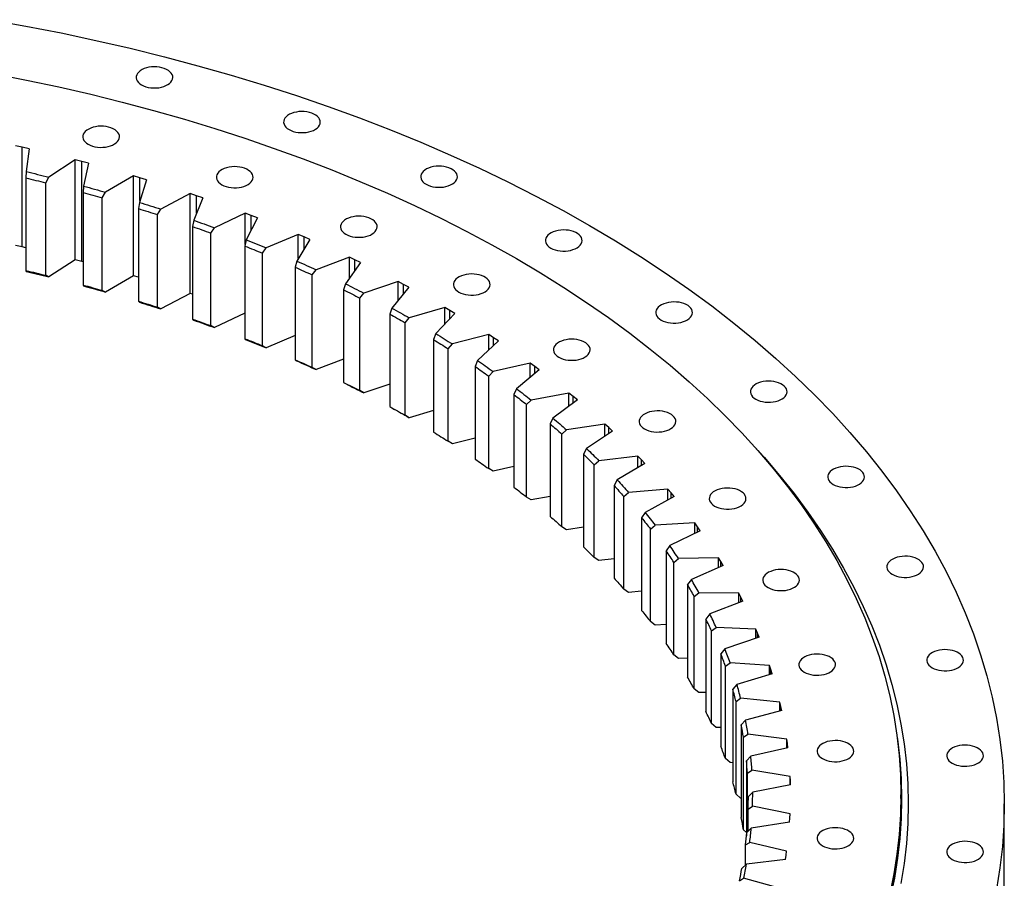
# Model space of a CAD drawing. Header units: millimetres. Extents: x -728 to 12040, y 32376 to 42405.
# Tile 10 of 10: x 8203 to 9090, y 37027 to 37799. Entities that reach past the tile are written whole.
import ezdxf

# ---------------------------------------------------------------- set-up
doc = ezdxf.new("R2010")
doc.units = ezdxf.units.MM
doc.header["$LTSCALE"] = 50

msp = doc.modelspace()

# ---------------------------------------------------------------- linework, layer by layer
at = {"lineweight": 25}
for p, q in [((8205.6, 37684.76), (8199.47, 37686.09)), ((8211.69, 37683.36), (8205.6, 37684.76)), ((8205.6, 37594.94), (8205.6, 37684.76)), ((8211.69, 37683.36), (8209.22, 37662.72)), ((8253.21, 37673.34), (8229.5, 37657.83)), ((8259.21, 37671.82), (8253.21, 37673.34)), ((8253.21, 37583.52), (8253.21, 37673.34)), ((8265.16, 37670.24), (8259.21, 37671.82)), ((8259.21, 37582), (8259.21, 37671.82)), ((8265.16, 37670.24), (8260.78, 37649.7)), ((8209.22, 37662.72), (8208.93, 37657.03)), ((8208.93, 37657.03), (8208.93, 37573.75)), ((8226.71, 37652.74), (8229.5, 37657.83)), ((8226.71, 37569.45), (8226.71, 37652.74)), ((8305.69, 37658.94), (8280.57, 37644.19)), ((8311.54, 37657.23), (8305.69, 37658.94)), ((8305.69, 37569.12), (8305.69, 37658.94)), ((8317.33, 37655.47), (8311.05, 37635.1)), ((8317.33, 37655.47), (8311.54, 37657.23)), ((8311.54, 37636.69), (8311.54, 37657.23)), ((8260.78, 37649.7), (8260.26, 37644.02)), ((8260.26, 37644.02), (8260.26, 37560.74)), ((8277.62, 37639.19), (8280.57, 37644.19)), ((8356.76, 37642.94), (8330.3, 37628.98)), ((8362.43, 37641.05), (8356.76, 37642.94)), ((8356.76, 37553.12), (8356.76, 37642.94)), ((8277.62, 37555.9), (8277.62, 37639.19)), ((8311.05, 37635.1), (8310.31, 37629.44)), ((8368.06, 37639.11), (8359.89, 37618.97)), ((8368.06, 37639.11), (8362.43, 37641.05)), ((8362.43, 37625.24), (8362.43, 37641.05)), ((8310.31, 37629.44), (8310.31, 37546.16)), ((8327.19, 37624.08), (8330.3, 37628.98)), ((8406.26, 37625.37), (8378.54, 37612.26)), ((8411.75, 37623.31), (8406.26, 37625.37)), ((8406.26, 37597.07), (8406.26, 37625.37)), ((8327.19, 37540.79), (8327.19, 37624.08)), ((8359.89, 37618.97), (8358.93, 37613.33)), ((8417.19, 37621.2), (8407.16, 37601.34)), ((8417.19, 37621.2), (8411.75, 37623.31)), ((8411.75, 37610.44), (8411.75, 37623.31)), ((8358.93, 37613.33), (8358.93, 37530.05)), ((8375.28, 37607.45), (8378.54, 37612.26)), ((8375.28, 37524.16), (8375.28, 37607.45)), ((8407.16, 37601.34), (8405.98, 37595.74)), ((8454.06, 37606.3), (8425.16, 37594.06)), ((8464.58, 37601.8), (8452.72, 37582.27)), ((8459.35, 37604.07), (8454.06, 37606.3)), ((8454.06, 37584.47), (8454.06, 37606.3)), ((8464.58, 37601.8), (8459.35, 37604.07)), ((8459.35, 37593.18), (8459.35, 37604.07)), ((8205.6, 37594.94), (8199.47, 37596.27)), ((8208.93, 37594.18), (8205.6, 37594.94)), ((8405.98, 37595.74), (8405.98, 37512.45)), ((8421.76, 37589.36), (8425.16, 37594.06)), ((8421.76, 37506.07), (8421.76, 37589.36)), ((8253.21, 37583.52), (8229.5, 37568.01)), ((8259.21, 37582), (8253.21, 37583.52)), ((8260.26, 37581.72), (8259.21, 37582)), ((8452.72, 37582.27), (8451.33, 37576.71)), ((8500.01, 37585.77), (8470.02, 37574.45)), ((8510.11, 37580.95), (8496.44, 37561.82)), ((8505.09, 37583.38), (8500.01, 37585.77)), ((8500.01, 37566.82), (8500.01, 37585.77)), ((8510.11, 37580.95), (8505.09, 37583.38)), ((8505.09, 37573.93), (8505.09, 37583.38)), ((8208.93, 37573.75), (8209.22, 37572.9)), ((8451.33, 37576.71), (8451.33, 37493.43)), ((8466.49, 37569.85), (8470.02, 37574.45)), ((8229.5, 37568.01), (8226.71, 37569.45)), ((8305.69, 37569.12), (8280.57, 37554.37)), ((8310.31, 37567.77), (8305.69, 37569.12)), ((8466.49, 37486.57), (8466.49, 37569.85)), ((8543.99, 37563.85), (8512.99, 37553.47)), ((8548.84, 37561.31), (8543.99, 37563.85)), ((8543.99, 37547.06), (8543.99, 37563.85)), ((8260.26, 37560.74), (8260.78, 37559.88)), ((8280.57, 37554.37), (8277.62, 37555.9)), ((8496.44, 37561.82), (8494.84, 37556.31)), ((8494.84, 37556.31), (8494.84, 37473.02)), ((8509.35, 37548.99), (8512.99, 37553.47)), ((8553.62, 37558.72), (8538.2, 37540.05)), ((8553.62, 37558.72), (8548.84, 37561.31)), ((8548.84, 37552.93), (8548.84, 37561.31)), ((8310.31, 37546.16), (8311.05, 37545.28)), ((8356.76, 37553.12), (8330.3, 37539.16)), ((8358.93, 37552.4), (8356.76, 37553.12)), ((8509.35, 37465.7), (8509.35, 37548.99)), ((8330.3, 37539.16), (8327.19, 37540.79)), ((8538.2, 37540.05), (8536.39, 37534.59)), ((8585.87, 37540.6), (8553.95, 37531.2)), ((8590.48, 37537.91), (8585.87, 37540.6)), ((8585.87, 37525.49), (8585.87, 37540.6)), ((8595.01, 37535.18), (8590.48, 37537.91)), ((8590.48, 37530.37), (8590.48, 37537.91)), ((8358.93, 37530.05), (8359.89, 37529.15)), ((8405.98, 37535.42), (8378.54, 37522.44)), ((8536.39, 37534.59), (8536.39, 37451.3)), ((8550.2, 37526.83), (8553.95, 37531.2)), ((8550.2, 37443.54), (8550.2, 37526.83)), ((8595.01, 37535.18), (8577.88, 37517.01)), ((8378.54, 37522.44), (8375.28, 37524.16)), ((8405.98, 37512.45), (8407.16, 37511.52)), ((8451.33, 37515.32), (8425.16, 37504.24)), ((8577.88, 37517.01), (8575.86, 37511.61)), ((8575.86, 37511.61), (8575.86, 37428.32)), ((8625.53, 37516.08), (8592.78, 37507.68)), ((8634.15, 37510.39), (8615.35, 37492.77)), ((8629.88, 37513.25), (8625.53, 37516.08)), ((8625.53, 37502.31), (8625.53, 37516.08)), ((8634.15, 37510.39), (8629.88, 37513.25)), ((8629.88, 37506.38), (8629.88, 37513.25)), ((8425.16, 37504.24), (8421.76, 37506.07)), ((8588.93, 37503.43), (8592.78, 37507.68)), ((8588.93, 37420.14), (8588.93, 37503.43)), ((8451.33, 37493.43), (8452.72, 37492.45)), ((8494.84, 37494), (8470.02, 37484.63)), ((8615.35, 37492.77), (8613.14, 37487.44)), ((8470.02, 37484.63), (8466.49, 37486.57)), ((8613.14, 37487.44), (8613.14, 37404.15)), ((8625.43, 37478.87), (8629.36, 37483)), ((8662.85, 37490.37), (8629.36, 37483)), ((8670.93, 37484.42), (8650.52, 37467.41)), ((8666.93, 37487.41), (8662.85, 37490.37)), ((8662.85, 37477.69), (8662.85, 37490.37)), ((8670.93, 37484.42), (8666.93, 37487.41)), ((8666.93, 37481.09), (8666.93, 37487.41)), ((8625.43, 37395.58), (8625.43, 37478.87)), ((8494.84, 37473.02), (8496.44, 37472)), ((8512.99, 37463.65), (8509.35, 37465.7)), ((8536.39, 37471.49), (8512.99, 37463.65)), ((8650.52, 37467.41), (8648.12, 37462.15)), ((8648.12, 37462.15), (8648.12, 37378.86)), ((8659.59, 37453.21), (8663.6, 37457.22)), ((8697.72, 37463.54), (8663.6, 37457.22)), ((8705.24, 37457.35), (8683.28, 37441)), ((8701.52, 37460.46), (8697.72, 37463.54)), ((8697.72, 37451.75), (8697.72, 37463.54)), ((8705.24, 37457.35), (8701.52, 37460.46)), ((8701.52, 37454.58), (8701.52, 37460.46)), ((8536.39, 37451.3), (8538.2, 37450.23)), ((8575.86, 37447.83), (8553.95, 37441.38)), ((8659.59, 37369.92), (8659.59, 37453.21)), ((8553.95, 37441.38), (8550.2, 37443.54)), ((8683.28, 37441), (8680.7, 37435.81)), ((8680.7, 37435.81), (8680.7, 37352.52)), ((8691.32, 37426.53), (8695.39, 37430.42)), ((8730.06, 37435.67), (8695.39, 37430.42)), ((8736.98, 37429.25), (8713.53, 37413.61)), ((8733.56, 37432.48), (8730.06, 37435.67)), ((8730.06, 37424.63), (8730.06, 37435.67)), ((8736.98, 37429.25), (8733.56, 37432.48)), ((8733.56, 37426.97), (8733.56, 37432.48)), ((8613.14, 37423.09), (8592.78, 37417.86)), ((8691.32, 37343.24), (8691.32, 37426.53)), ((8592.78, 37417.86), (8588.93, 37420.14)), ((8713.53, 37413.61), (8710.78, 37408.5)), ((8710.78, 37408.5), (8710.78, 37325.22)), ((8720.52, 37398.91), (8724.65, 37402.66)), ((8759.75, 37406.84), (8724.65, 37402.66)), ((8762.95, 37403.54), (8759.75, 37406.84)), ((8759.75, 37396.43), (8759.75, 37406.84)), ((8766.07, 37400.21), (8762.95, 37403.54)), ((8762.95, 37398.35), (8762.95, 37403.54)), ((8629.36, 37393.18), (8625.43, 37395.58)), ((8648.12, 37397.31), (8629.36, 37393.18)), ((8720.52, 37315.62), (8720.52, 37398.91)), ((8766.07, 37400.21), (8741.2, 37385.32)), ((8741.2, 37385.32), (8738.27, 37380.3)), ((8738.27, 37380.3), (8738.27, 37297.01)), ((8786.72, 37377.13), (8751.28, 37374.05)), ((8789.61, 37373.73), (8786.72, 37377.13)), ((8786.72, 37367.25), (8786.72, 37377.13)), ((8663.6, 37367.4), (8659.59, 37369.92)), ((8680.7, 37370.57), (8663.6, 37367.4)), ((8747.11, 37370.42), (8751.28, 37374.05)), ((8747.11, 37287.13), (8747.11, 37370.42)), ((8792.41, 37370.32), (8766.19, 37356.21)), ((8792.41, 37370.32), (8789.61, 37373.73)), ((8789.61, 37368.81), (8789.61, 37373.73)), ((8766.19, 37356.21), (8763.11, 37351.29)), ((8763.11, 37351.29), (8763.11, 37268)), ((8695.39, 37340.6), (8691.32, 37343.24)), ((8710.78, 37342.93), (8695.39, 37340.6)), ((8771.02, 37341.15), (8775.21, 37344.64)), ((8771.02, 37257.86), (8771.02, 37341.15)), ((8810.88, 37346.62), (8775.21, 37344.64)), ((8813.46, 37343.15), (8810.88, 37346.62)), ((8810.88, 37337.21), (8810.88, 37346.62)), ((8815.94, 37339.64), (8813.46, 37343.15)), ((8813.46, 37338.45), (8813.46, 37343.15)), ((8815.94, 37339.64), (8788.44, 37326.37)), ((8788.44, 37326.37), (8785.21, 37321.55)), ((8724.65, 37312.84), (8720.52, 37315.62)), ((8738.27, 37314.47), (8724.65, 37312.84)), ((8785.21, 37321.55), (8785.21, 37238.26)), ((8792.17, 37311.18), (8796.37, 37314.54)), ((8832.18, 37315.41), (8796.37, 37314.54)), ((8834.43, 37311.86), (8832.18, 37315.41)), ((8832.18, 37306.39), (8832.18, 37315.41)), ((8792.17, 37227.89), (8792.17, 37311.18)), ((8836.58, 37308.29), (8807.89, 37295.89)), ((8836.58, 37308.29), (8834.43, 37311.86)), ((8834.43, 37307.36), (8834.43, 37311.86)), ((8807.89, 37295.89), (8804.52, 37291.17)), ((8804.52, 37291.17), (8804.52, 37207.88)), ((8751.28, 37284.23), (8747.11, 37287.13)), ((8763.11, 37285.26), (8751.28, 37284.23)), ((8810.5, 37280.59), (8814.71, 37283.83)), ((8810.5, 37197.31), (8810.5, 37280.59)), ((8850.54, 37283.59), (8814.71, 37283.83)), ((8852.46, 37279.97), (8850.54, 37283.59)), ((8850.54, 37274.9), (8850.54, 37283.59)), ((8854.27, 37276.34), (8852.46, 37279.97)), ((8852.46, 37275.64), (8852.46, 37279.97)), ((8854.27, 37276.34), (8824.47, 37264.85)), ((8824.47, 37264.85), (8820.97, 37260.23)), ((8775.21, 37254.83), (8771.02, 37257.86)), ((8785.21, 37255.38), (8775.21, 37254.83)), ((8820.97, 37260.23), (8820.97, 37176.94)), ((8825.96, 37249.49), (8830.16, 37252.59)), ((8865.92, 37251.24), (8830.16, 37252.59)), ((8825.96, 37166.2), (8825.96, 37249.49)), ((8868.97, 37243.89), (8838.15, 37233.33)), ((8867.5, 37247.57), (8865.92, 37251.24)), ((8865.92, 37242.84), (8865.92, 37251.24)), ((8868.97, 37243.89), (8867.5, 37247.57)), ((8867.5, 37243.38), (8867.5, 37247.57)), ((8796.37, 37224.72), (8792.17, 37227.89)), ((8838.15, 37233.33), (8834.52, 37228.83)), ((8834.52, 37228.83), (8834.52, 37145.54)), ((8804.52, 37224.92), (8796.37, 37224.72)), ((8838.51, 37217.94), (8842.69, 37220.92)), ((8838.51, 37134.66), (8838.51, 37217.94)), ((8878.27, 37218.47), (8842.69, 37220.92)), ((8879.5, 37214.75), (8878.27, 37218.47)), ((8878.27, 37210.31), (8878.27, 37218.47)), ((8880.63, 37211.03), (8848.87, 37201.44)), ((8880.63, 37211.03), (8879.5, 37214.75)), ((8879.5, 37210.68), (8879.5, 37214.75)), ((8848.87, 37201.44), (8845.14, 37197.05)), ((8814.71, 37194.01), (8810.5, 37197.31)), ((8820.97, 37193.97), (8814.71, 37194.01)), ((8845.14, 37197.05), (8845.14, 37113.76)), ((8848.1, 37186.06), (8852.25, 37188.91)), ((8848.1, 37102.77), (8848.1, 37186.06)), ((8887.55, 37185.35), (8852.25, 37188.91)), ((8888.44, 37181.61), (8887.55, 37185.35)), ((8887.55, 37177.41), (8887.55, 37185.35)), ((8889.22, 37177.85), (8888.44, 37181.61)), ((8888.44, 37177.64), (8888.44, 37181.61)), ((8889.22, 37177.85), (8856.61, 37169.27)), ((8830.16, 37162.77), (8825.96, 37166.2)), ((8856.61, 37169.27), (8852.78, 37164.99)), ((8852.78, 37164.99), (8852.78, 37081.7)), ((8834.52, 37162.61), (8830.16, 37162.77)), ((8854.72, 37153.92), (8858.82, 37156.65)), ((8893.75, 37152), (8858.82, 37156.65)), ((8854.72, 37070.64), (8854.72, 37153.92)), ((8894.28, 37148.23), (8893.75, 37152)), ((8893.75, 37144.24), (8893.75, 37152)), ((8894.71, 37144.46), (8894.28, 37148.23)), ((8894.28, 37144.36), (8894.28, 37148.23)), ((8861.35, 37136.9), (8857.43, 37132.74)), ((8894.71, 37144.46), (8861.35, 37136.9)), ((8842.69, 37131.1), (8838.51, 37134.66)), ((8845.14, 37130.93), (8842.69, 37131.1)), ((8857.43, 37132.74), (8857.43, 37065.01)), ((8858.34, 37121.63), (8862.38, 37124.22)), ((8858.34, 37068.64), (8858.34, 37121.63)), ((8896.83, 37118.5), (8862.38, 37124.22)), ((8897.09, 37110.94), (8863.07, 37104.42)), ((8897.01, 37114.72), (8896.83, 37118.5)), ((8896.83, 37110.89), (8896.83, 37118.5)), ((8897.09, 37110.94), (8897.01, 37114.72)), ((8897.01, 37110.93), (8897.01, 37114.72)), ((8852.25, 37099.09), (8848.1, 37102.77)), ((8863.07, 37104.42), (8859.08, 37100.39)), ((8996.58, 37098.88), (8996.58, 37102.14)), ((8852.78, 37099.04), (8852.25, 37099.09)), ((8859.08, 37100.39), (8859.08, 37097.36)), ((9089.58, 37014.77), (9089.58, 37093.98)), ((8858.95, 37089.27), (8862.93, 37091.74)), ((8858.95, 37069.23), (8858.95, 37089.27)), ((8896.79, 37084.96), (8862.93, 37091.74)), ((8896.62, 37081.18), (8896.79, 37084.96)), ((8896.35, 37077.4), (8861.78, 37071.95)), ((8896.35, 37077.4), (8896.62, 37081.18)), ((8857.43, 37068.12), (8854.72, 37070.64)), ((8861.78, 37071.95), (8857.71, 37068.04)), ((8856.55, 37056.94), (8860.45, 37059.29)), ((8856.55, 37038.72), (8856.55, 37056.94)), ((8893.63, 37051.47), (8860.45, 37059.29)), ((8893.11, 37047.7), (8893.63, 37051.47)), ((8857.46, 37039.56), (8853.34, 37035.78)), ((8892.49, 37043.93), (8857.46, 37039.56)), ((8892.49, 37043.93), (8893.11, 37047.7)), ((8851.15, 37024.73), (8854.96, 37026.95)), ((8887.36, 37018.12), (8854.96, 37026.95))]:
    msp.add_line(p, q, dxfattribs=at)
at = {"lineweight": 25, "flags": 128}
for points in [[(8177.06, 37799.43), (8208.92, 37793.72), (8240.52, 37787.53), (8271.82, 37780.86), (8302.81, 37773.73), (8333.47, 37766.12), (8363.77, 37758.06), (8393.69, 37749.54), (8423.22, 37740.57), (8452.33, 37731.16), (8481.01, 37721.31), (8509.22, 37711.03), (8536.97, 37700.33), (8564.21, 37689.21), (8590.95, 37677.69), (8617.15, 37665.77), (8642.8, 37653.45), (8667.89, 37640.75), (8692.39, 37627.67), (8716.29, 37614.23)], [(8180.19, 37750.83), (8209.47, 37745.09), (8238.49, 37738.91), (8267.22, 37732.29), (8295.64, 37725.24), (8323.73, 37717.77), (8351.47, 37709.87), (8378.84, 37701.55), (8405.83, 37692.83), (8432.41, 37683.7), (8458.57, 37674.17), (8484.29, 37664.25), (8509.55, 37653.95), (8534.33, 37643.26), (8558.62, 37632.21), (8582.4, 37620.79), (8605.66, 37609.02), (8628.37, 37596.9), (8650.53, 37584.44)], [(8312.94, 37740.8), (8314.77, 37739.89), (8316.8, 37739.15), (8319, 37738.58), (8321.32, 37738.21), (8323.71, 37738.03), (8326.11, 37738.05), (8328.49, 37738.28), (8330.78, 37738.71), (8332.95, 37739.32), (8334.93, 37740.11), (8336.7, 37741.05), (8338.2, 37742.14), (8339.42, 37743.34), (8340.32, 37744.63), (8340.89, 37745.98), (8341.11, 37747.37), (8340.97, 37748.75), (8340.49, 37750.12), (8339.67, 37751.42), (8338.53, 37752.65), (8337.1, 37753.76), (8335.39, 37754.75), (8333.46, 37755.58), (8331.34, 37756.24), (8329.07, 37756.71), (8326.71, 37756.99), (8324.31, 37757.06), (8321.91, 37756.94), (8319.57, 37756.61), (8317.33, 37756.09), (8315.26, 37755.39), (8313.38, 37754.52), (8311.74, 37753.5), (8310.37, 37752.35), (8309.31, 37751.1), (8308.57, 37749.78), (8308.18, 37748.41), (8308.13, 37747.02), (8308.44, 37745.64), (8309.09, 37744.3), (8310.08, 37743.03), (8311.37, 37741.86), (8312.94, 37740.8)], [(8445.69, 37700.58), (8447.51, 37699.67), (8449.55, 37698.93), (8451.74, 37698.36), (8454.06, 37697.99), (8456.45, 37697.81), (8458.86, 37697.83), (8461.24, 37698.06), (8463.53, 37698.49), (8465.69, 37699.1), (8467.68, 37699.89), (8469.44, 37700.83), (8470.95, 37701.92), (8472.17, 37703.12), (8473.07, 37704.41), (8473.63, 37705.76), (8473.85, 37707.14), (8473.72, 37708.53), (8473.24, 37709.9), (8472.42, 37711.2), (8471.28, 37712.43), (8469.84, 37713.54), (8468.14, 37714.53), (8466.21, 37715.36), (8464.09, 37716.02), (8461.82, 37716.49), (8459.46, 37716.77), (8457.06, 37716.84), (8454.66, 37716.72), (8452.32, 37716.39), (8450.08, 37715.87), (8448, 37715.17), (8446.12, 37714.3), (8444.48, 37713.28), (8443.12, 37712.13), (8442.06, 37710.88), (8441.32, 37709.56), (8440.93, 37708.19), (8440.88, 37706.8), (8441.19, 37705.42), (8441.84, 37704.08), (8442.82, 37702.81), (8444.12, 37701.64), (8445.69, 37700.58)], [(8264.92, 37687.38), (8266.75, 37686.47), (8268.78, 37685.72), (8270.98, 37685.15), (8273.3, 37684.78), (8275.69, 37684.6), (8278.1, 37684.63), (8280.47, 37684.85), (8282.77, 37685.28), (8284.93, 37685.89), (8286.91, 37686.68), (8288.68, 37687.63), (8290.18, 37688.71), (8291.4, 37689.91), (8292.3, 37691.2), (8292.87, 37692.55), (8293.09, 37693.94), (8292.96, 37695.33), (8292.48, 37696.69), (8291.66, 37698), (8290.52, 37699.22), (8289.08, 37700.34), (8287.38, 37701.32), (8285.44, 37702.15), (8283.32, 37702.81), (8281.06, 37703.28), (8278.69, 37703.56), (8276.29, 37703.64), (8273.89, 37703.51), (8271.55, 37703.18), (8269.32, 37702.66), (8267.24, 37701.96), (8265.36, 37701.09), (8263.72, 37700.07), (8262.35, 37698.93), (8261.29, 37697.68), (8260.55, 37696.35), (8260.16, 37694.98), (8260.12, 37693.59), (8260.42, 37692.21), (8261.07, 37690.87), (8262.06, 37689.6), (8263.35, 37688.43), (8264.92, 37687.38)], [(8209.22, 37662.72), (8211.77, 37662.13), (8214.31, 37661.52), (8216.85, 37660.92), (8219.38, 37660.31), (8221.91, 37659.69), (8224.44, 37659.08), (8226.97, 37658.46), (8229.5, 37657.83)], [(8385.16, 37650.95), (8386.98, 37650.04), (8389.02, 37649.29), (8391.22, 37648.72), (8393.54, 37648.35), (8395.92, 37648.17), (8398.33, 37648.2), (8400.71, 37648.42), (8403, 37648.85), (8405.17, 37649.46), (8407.15, 37650.25), (8408.91, 37651.2), (8410.42, 37652.28), (8411.64, 37653.48), (8412.54, 37654.77), (8413.11, 37656.12), (8413.33, 37657.51), (8413.19, 37658.9), (8412.71, 37660.26), (8411.89, 37661.57), (8410.75, 37662.79), (8409.32, 37663.91), (8407.61, 37664.89), (8405.68, 37665.72), (8403.56, 37666.38), (8401.29, 37666.85), (8398.93, 37667.13), (8396.53, 37667.21), (8394.13, 37667.08), (8391.79, 37666.75), (8389.55, 37666.23), (8387.47, 37665.53), (8385.59, 37664.66), (8383.95, 37663.64), (8382.59, 37662.5), (8381.53, 37661.25), (8380.79, 37659.92), (8380.4, 37658.55), (8380.35, 37657.16), (8380.66, 37655.78), (8381.31, 37654.44), (8382.29, 37653.17), (8383.59, 37652), (8385.16, 37650.95)], [(8569.07, 37651.42), (8570.89, 37650.51), (8572.93, 37649.76), (8575.13, 37649.2), (8577.45, 37648.82), (8579.83, 37648.64), (8582.24, 37648.67), (8584.62, 37648.9), (8586.91, 37649.32), (8589.08, 37649.93), (8591.06, 37650.72), (8592.82, 37651.67), (8594.33, 37652.75), (8595.55, 37653.95), (8596.45, 37655.24), (8597.02, 37656.6), (8597.24, 37657.98), (8597.1, 37659.37), (8596.62, 37660.73), (8595.8, 37662.04), (8594.66, 37663.26), (8593.23, 37664.38), (8591.52, 37665.36), (8589.59, 37666.19), (8587.47, 37666.85), (8585.2, 37667.32), (8582.84, 37667.6), (8580.44, 37667.68), (8578.04, 37667.55), (8575.7, 37667.22), (8573.46, 37666.7), (8571.38, 37666), (8569.51, 37665.13), (8567.87, 37664.11), (8566.5, 37662.97), (8565.44, 37661.72), (8564.7, 37660.4), (8564.31, 37659.02), (8564.26, 37657.63), (8564.57, 37656.25), (8565.22, 37654.91), (8566.2, 37653.65), (8567.5, 37652.47), (8569.07, 37651.42)], [(8208.93, 37657.03), (8211.16, 37656.51), (8213.39, 37655.98), (8215.62, 37655.45), (8217.84, 37654.91), (8220.06, 37654.37), (8222.28, 37653.83), (8224.5, 37653.29), (8226.71, 37652.74)], [(8260.26, 37644.02), (8262.44, 37643.43), (8264.62, 37642.83), (8266.79, 37642.23), (8268.96, 37641.63), (8271.13, 37641.02), (8273.29, 37640.41), (8275.45, 37639.8), (8277.62, 37639.19)], [(8260.78, 37649.7), (8263.26, 37649.03), (8265.74, 37648.35), (8268.22, 37647.66), (8270.7, 37646.98), (8273.17, 37646.28), (8275.64, 37645.59), (8278.1, 37644.89), (8280.57, 37644.19)], [(8311.05, 37635.1), (8313.47, 37634.35), (8315.88, 37633.59), (8318.29, 37632.83), (8320.7, 37632.07), (8323.1, 37631.3), (8325.5, 37630.53), (8327.9, 37629.76), (8330.3, 37628.98)], [(8310.31, 37629.44), (8312.43, 37628.78), (8314.54, 37628.12), (8316.66, 37627.45), (8318.77, 37626.78), (8320.88, 37626.11), (8322.98, 37625.44), (8325.09, 37624.76), (8327.19, 37624.08)], [(8359.89, 37618.97), (8362.23, 37618.14), (8364.57, 37617.31), (8366.91, 37616.48), (8369.24, 37615.64), (8371.57, 37614.8), (8373.9, 37613.96), (8376.22, 37613.11), (8378.54, 37612.26)], [(8496.92, 37606.42), (8498.74, 37605.51), (8500.77, 37604.76), (8502.97, 37604.19), (8505.29, 37603.82), (8507.68, 37603.64), (8510.09, 37603.67), (8512.46, 37603.89), (8514.76, 37604.32), (8516.92, 37604.93), (8518.9, 37605.72), (8520.67, 37606.67), (8522.17, 37607.75), (8523.39, 37608.95), (8524.29, 37610.24), (8524.86, 37611.59), (8525.08, 37612.98), (8524.95, 37614.37), (8524.47, 37615.73), (8523.65, 37617.04), (8522.51, 37618.26), (8521.07, 37619.38), (8519.37, 37620.36), (8517.43, 37621.19), (8515.31, 37621.85), (8513.05, 37622.32), (8510.69, 37622.6), (8508.28, 37622.68), (8505.88, 37622.55), (8503.54, 37622.22), (8501.31, 37621.7), (8499.23, 37621), (8497.35, 37620.13), (8495.71, 37619.11), (8494.34, 37617.96), (8493.28, 37616.72), (8492.55, 37615.39), (8492.15, 37614.02), (8492.11, 37612.63), (8492.41, 37611.25), (8493.07, 37609.91), (8494.05, 37608.64), (8495.34, 37607.47), (8496.92, 37606.42)], [(8358.93, 37613.33), (8360.98, 37612.61), (8363.03, 37611.88), (8365.08, 37611.15), (8367.13, 37610.41), (8369.17, 37609.68), (8371.21, 37608.94), (8373.25, 37608.2), (8375.28, 37607.45)], [(8681.29, 37594.03), (8683.11, 37593.12), (8685.14, 37592.37), (8687.34, 37591.81), (8689.66, 37591.43), (8692.05, 37591.25), (8694.46, 37591.28), (8696.84, 37591.51), (8699.13, 37591.93), (8701.29, 37592.54), (8703.28, 37593.33), (8705.04, 37594.28), (8706.55, 37595.36), (8707.76, 37596.56), (8708.67, 37597.85), (8709.23, 37599.2), (8709.45, 37600.59), (8709.32, 37601.98), (8708.84, 37603.34), (8708.02, 37604.65), (8706.88, 37605.87), (8705.44, 37606.99), (8703.74, 37607.97), (8701.81, 37608.8), (8699.68, 37609.46), (8697.42, 37609.93), (8695.06, 37610.21), (8692.65, 37610.29), (8690.25, 37610.16), (8687.91, 37609.83), (8685.68, 37609.31), (8683.6, 37608.61), (8681.72, 37607.74), (8680.08, 37606.72), (8678.72, 37605.58), (8677.65, 37604.33), (8676.92, 37603), (8676.52, 37601.63), (8676.48, 37600.24), (8676.79, 37598.86), (8677.44, 37597.52), (8678.42, 37596.25), (8679.71, 37595.08), (8681.29, 37594.03)], [(8716.29, 37614.23), (8739.57, 37600.44), (8762.22, 37586.29), (8784.22, 37571.81), (8805.55, 37557), (8826.21, 37541.88), (8846.17, 37526.44), (8865.43, 37510.71), (8883.97, 37494.7), (8901.77, 37478.41), (8918.83, 37461.85), (8935.13, 37445.05), (8950.67, 37428), (8965.43, 37410.73), (8979.4, 37393.24), (8992.57, 37375.54), (9004.93, 37357.65), (9016.48, 37339.58), (9027.2, 37321.34), (9037.1, 37302.94), (9046.15, 37284.4), (9054.37, 37265.74), (9061.73, 37246.95), (9068.24, 37228.06), (9073.89, 37209.08), (9078.68, 37190.01), (9082.6, 37170.89), (9085.65, 37151.7), (9087.84, 37132.48), (9089.15, 37113.24), (9089.58, 37093.98), (9089.15, 37074.72), (9087.84, 37055.47), (9085.65, 37036.25), (9082.6, 37017.07)], [(8407.16, 37601.34), (8409.42, 37600.44), (8411.68, 37599.54), (8413.94, 37598.64), (8416.19, 37597.73), (8418.44, 37596.82), (8420.68, 37595.9), (8422.92, 37594.98), (8425.16, 37594.06)], [(8405.98, 37595.74), (8407.96, 37594.95), (8409.94, 37594.16), (8411.92, 37593.37), (8413.9, 37592.57), (8415.87, 37591.77), (8417.84, 37590.97), (8419.8, 37590.17), (8421.76, 37589.36)], [(8452.72, 37582.27), (8454.9, 37581.31), (8457.07, 37580.34), (8459.24, 37579.36), (8461.4, 37578.39), (8463.56, 37577.41), (8465.72, 37576.43), (8467.87, 37575.44), (8470.02, 37574.45)], [(8650.53, 37584.44), (8672.11, 37571.65), (8693.11, 37558.53), (8713.5, 37545.11), (8733.28, 37531.38), (8752.43, 37517.36), (8770.94, 37503.05), (8788.79, 37488.47), (8805.97, 37473.62), (8822.48, 37458.52), (8838.29, 37443.18), (8853.4, 37427.6), (8867.81, 37411.79), (8881.49, 37395.78), (8894.44, 37379.56), (8906.65, 37363.16), (8918.11, 37346.57), (8928.81, 37329.82), (8938.76, 37312.91), (8947.93, 37295.86), (8956.32, 37278.67), (8963.94, 37261.37), (8970.76, 37243.95), (8976.8, 37226.44), (8982.04, 37208.84), (8986.47, 37191.17), (8990.11, 37173.44), (8992.94, 37155.66), (8994.96, 37137.84), (8996.18, 37120), (8996.58, 37102.14), (8996.18, 37084.29), (8994.96, 37066.45), (8992.94, 37048.63), (8990.11, 37030.85), (8986.47, 37013.12)], [(8208.93, 37573.75), (8211.16, 37573.22), (8213.39, 37572.69), (8215.62, 37572.16), (8217.84, 37571.62), (8220.06, 37571.09), (8222.28, 37570.55), (8224.5, 37570), (8226.71, 37569.45)], [(8209.22, 37572.9), (8211.77, 37572.31), (8214.31, 37571.7), (8216.85, 37571.1), (8219.38, 37570.49), (8221.91, 37569.87), (8224.44, 37569.26), (8226.97, 37568.64), (8229.5, 37568.01)], [(8451.33, 37576.71), (8453.23, 37575.86), (8455.14, 37575.01), (8457.04, 37574.16), (8458.94, 37573.3), (8460.83, 37572.44), (8462.72, 37571.58), (8464.61, 37570.72), (8466.49, 37569.85)], [(8598.56, 37554.43), (8600.38, 37553.52), (8602.41, 37552.78), (8604.61, 37552.21), (8606.93, 37551.84), (8609.32, 37551.66), (8611.73, 37551.68), (8614.1, 37551.91), (8616.4, 37552.34), (8618.56, 37552.95), (8620.54, 37553.74), (8622.31, 37554.68), (8623.82, 37555.77), (8625.03, 37556.97), (8625.93, 37558.26), (8626.5, 37559.61), (8626.72, 37560.99), (8626.59, 37562.38), (8626.11, 37563.75), (8625.29, 37565.05), (8624.15, 37566.28), (8622.71, 37567.39), (8621.01, 37568.38), (8619.07, 37569.21), (8616.95, 37569.87), (8614.69, 37570.34), (8612.33, 37570.62), (8609.92, 37570.69), (8607.52, 37570.57), (8605.18, 37570.24), (8602.95, 37569.72), (8600.87, 37569.02), (8598.99, 37568.15), (8597.35, 37567.13), (8595.98, 37565.98), (8594.92, 37564.73), (8594.19, 37563.41), (8593.79, 37562.04), (8593.75, 37560.65), (8594.06, 37559.27), (8594.71, 37557.93), (8595.69, 37556.66), (8596.98, 37555.49), (8598.56, 37554.43)], [(8260.26, 37560.74), (8262.44, 37560.14), (8264.62, 37559.55), (8266.79, 37558.95), (8268.96, 37558.34), (8271.13, 37557.74), (8273.29, 37557.13), (8275.45, 37556.52), (8277.62, 37555.9)], [(8260.78, 37559.88), (8263.26, 37559.21), (8265.74, 37558.53), (8268.22, 37557.84), (8270.7, 37557.16), (8273.17, 37556.46), (8275.64, 37555.77), (8278.1, 37555.07), (8280.57, 37554.37)], [(8494.84, 37556.31), (8496.66, 37555.4), (8498.49, 37554.49), (8500.31, 37553.58), (8502.12, 37552.67), (8503.93, 37551.75), (8505.74, 37550.83), (8507.54, 37549.91), (8509.35, 37548.99)], [(8496.44, 37561.82), (8498.53, 37560.79), (8500.61, 37559.75), (8502.68, 37558.72), (8504.75, 37557.67), (8506.82, 37556.63), (8508.88, 37555.58), (8510.94, 37554.53), (8512.99, 37553.47)], [(8310.31, 37546.16), (8312.43, 37545.5), (8314.54, 37544.83), (8316.66, 37544.17), (8318.77, 37543.5), (8320.88, 37542.82), (8322.98, 37542.15), (8325.09, 37541.47), (8327.19, 37540.79)], [(8311.05, 37545.28), (8313.47, 37544.53), (8315.88, 37543.78), (8318.29, 37543.02), (8320.7, 37542.25), (8323.1, 37541.49), (8325.5, 37540.71), (8327.9, 37539.94), (8330.3, 37539.16)], [(8780.7, 37529.25), (8782.53, 37528.34), (8784.56, 37527.59), (8786.76, 37527.02), (8789.08, 37526.65), (8791.47, 37526.47), (8793.87, 37526.5), (8796.25, 37526.72), (8798.55, 37527.15), (8800.71, 37527.76), (8802.69, 37528.55), (8804.46, 37529.5), (8805.96, 37530.58), (8807.18, 37531.78), (8808.08, 37533.07), (8808.65, 37534.42), (8808.87, 37535.81), (8808.74, 37537.2), (8808.25, 37538.56), (8807.44, 37539.87), (8806.3, 37541.09), (8804.86, 37542.21), (8803.15, 37543.19), (8801.22, 37544.02), (8799.1, 37544.68), (8796.83, 37545.15), (8794.47, 37545.43), (8792.07, 37545.51), (8789.67, 37545.38), (8787.33, 37545.05), (8785.09, 37544.53), (8783.02, 37543.83), (8781.14, 37542.96), (8779.5, 37541.94), (8778.13, 37540.79), (8777.07, 37539.55), (8776.33, 37538.22), (8775.94, 37536.85), (8775.89, 37535.46), (8776.2, 37534.08), (8776.85, 37532.74), (8777.84, 37531.47), (8779.13, 37530.3), (8780.7, 37529.25)], [(8538.2, 37540.05), (8540.19, 37538.95), (8542.17, 37537.85), (8544.14, 37536.75), (8546.11, 37535.65), (8548.08, 37534.54), (8550.04, 37533.43), (8552, 37532.31), (8553.95, 37531.2)], [(8358.93, 37530.05), (8360.98, 37529.32), (8363.03, 37528.59), (8365.08, 37527.86), (8367.13, 37527.13), (8369.17, 37526.39), (8371.21, 37525.65), (8373.25, 37524.91), (8375.28, 37524.16)], [(8359.89, 37529.15), (8362.23, 37528.32), (8364.57, 37527.49), (8366.91, 37526.66), (8369.24, 37525.82), (8371.57, 37524.98), (8373.9, 37524.14), (8376.22, 37523.29), (8378.54, 37522.44)], [(8536.39, 37534.59), (8538.13, 37533.62), (8539.86, 37532.66), (8541.6, 37531.69), (8543.32, 37530.73), (8545.05, 37529.75), (8546.77, 37528.78), (8548.48, 37527.81), (8550.2, 37526.83)], [(8405.98, 37512.45), (8407.96, 37511.66), (8409.94, 37510.87), (8411.92, 37510.08), (8413.9, 37509.28), (8415.87, 37508.48), (8417.84, 37507.68), (8419.8, 37506.88), (8421.76, 37506.07)], [(8407.16, 37511.52), (8409.42, 37510.62), (8411.68, 37509.72), (8413.94, 37508.82), (8416.19, 37507.91), (8418.44, 37507), (8420.68, 37506.08), (8422.92, 37505.17), (8425.16, 37504.24)], [(8575.86, 37511.61), (8577.51, 37510.59), (8579.15, 37509.58), (8580.79, 37508.56), (8582.43, 37507.54), (8584.06, 37506.51), (8585.69, 37505.49), (8587.31, 37504.46), (8588.93, 37503.43)], [(8577.88, 37517.01), (8579.76, 37515.85), (8581.63, 37514.69), (8583.5, 37513.53), (8585.37, 37512.37), (8587.23, 37511.2), (8589.08, 37510.03), (8590.93, 37508.86), (8592.78, 37507.68)], [(8688.6, 37495.76), (8690.43, 37494.85), (8692.46, 37494.1), (8694.66, 37493.54), (8696.98, 37493.16), (8699.37, 37492.98), (8701.77, 37493.01), (8704.15, 37493.23), (8706.44, 37493.66), (8708.61, 37494.27), (8710.59, 37495.06), (8712.36, 37496.01), (8713.86, 37497.09), (8715.08, 37498.29), (8715.98, 37499.58), (8716.55, 37500.93), (8716.77, 37502.32), (8716.64, 37503.71), (8716.15, 37505.07), (8715.34, 37506.38), (8714.19, 37507.6), (8712.76, 37508.72), (8711.05, 37509.7), (8709.12, 37510.53), (8707, 37511.19), (8704.73, 37511.66), (8702.37, 37511.94), (8699.97, 37512.02), (8697.57, 37511.89), (8695.23, 37511.56), (8692.99, 37511.04), (8690.92, 37510.34), (8689.04, 37509.47), (8687.4, 37508.45), (8686.03, 37507.31), (8684.97, 37506.06), (8684.23, 37504.73), (8683.84, 37503.36), (8683.79, 37501.97), (8684.1, 37500.59), (8684.75, 37499.25), (8685.74, 37497.98), (8687.03, 37496.81), (8688.6, 37495.76)], [(8451.33, 37493.43), (8453.23, 37492.58), (8455.14, 37491.73), (8457.04, 37490.87), (8458.94, 37490.02), (8460.83, 37489.16), (8462.72, 37488.3), (8464.61, 37487.43), (8466.49, 37486.57)], [(8452.72, 37492.45), (8454.9, 37491.49), (8457.07, 37490.52), (8459.24, 37489.54), (8461.4, 37488.57), (8463.56, 37487.59), (8465.72, 37486.61), (8467.87, 37485.62), (8470.02, 37484.63)], [(8615.35, 37492.77), (8617.12, 37491.56), (8618.89, 37490.35), (8620.65, 37489.13), (8622.4, 37487.91), (8624.15, 37486.69), (8625.89, 37485.46), (8627.63, 37484.23), (8629.36, 37483)], [(8613.14, 37487.44), (8614.69, 37486.37), (8616.24, 37485.31), (8617.78, 37484.24), (8619.32, 37483.17), (8620.85, 37482.1), (8622.38, 37481.02), (8623.91, 37479.95), (8625.43, 37478.87)], [(8865.87, 37458.02), (8867.69, 37457.11), (8869.72, 37456.37), (8871.92, 37455.8), (8874.24, 37455.42), (8876.63, 37455.24), (8879.04, 37455.27), (8881.42, 37455.5), (8883.71, 37455.92), (8885.87, 37456.54), (8887.86, 37457.32), (8889.62, 37458.27), (8891.13, 37459.36), (8892.34, 37460.56), (8893.25, 37461.85), (8893.81, 37463.2), (8894.03, 37464.58), (8893.9, 37465.97), (8893.42, 37467.33), (8892.6, 37468.64), (8891.46, 37469.87), (8890.02, 37470.98), (8888.32, 37471.96), (8886.39, 37472.79), (8884.26, 37473.45), (8882, 37473.93), (8879.64, 37474.2), (8877.23, 37474.28), (8874.83, 37474.15), (8872.49, 37473.83), (8870.26, 37473.3), (8868.18, 37472.6), (8866.3, 37471.73), (8864.66, 37470.71), (8863.3, 37469.57), (8862.23, 37468.32), (8861.5, 37467), (8861.1, 37465.62), (8861.06, 37464.23), (8861.37, 37462.85), (8862.02, 37461.52), (8863, 37460.25), (8864.29, 37459.07), (8865.87, 37458.02)], [(8494.84, 37473.02), (8496.66, 37472.12), (8498.49, 37471.21), (8500.31, 37470.3), (8502.12, 37469.38), (8503.93, 37468.47), (8505.74, 37467.55), (8507.54, 37466.63), (8509.35, 37465.7)], [(8496.44, 37472), (8498.53, 37470.97), (8500.61, 37469.93), (8502.68, 37468.9), (8504.75, 37467.85), (8506.82, 37466.81), (8508.88, 37465.76), (8510.94, 37464.71), (8512.99, 37463.65)], [(8650.52, 37467.41), (8652.17, 37466.15), (8653.82, 37464.88), (8655.47, 37463.61), (8657.11, 37462.34), (8658.74, 37461.06), (8660.36, 37459.78), (8661.99, 37458.5), (8663.6, 37457.22)], [(8648.12, 37462.15), (8649.57, 37461.04), (8651.01, 37459.93), (8652.46, 37458.81), (8653.89, 37457.7), (8655.32, 37456.58), (8656.75, 37455.46), (8658.17, 37454.34), (8659.59, 37453.21)], [(8536.39, 37451.3), (8538.13, 37450.34), (8539.86, 37449.37), (8541.6, 37448.41), (8543.32, 37447.44), (8545.05, 37446.47), (8546.77, 37445.49), (8548.48, 37444.52), (8550.2, 37443.54)], [(8538.2, 37450.23), (8540.19, 37449.13), (8542.17, 37448.03), (8544.14, 37446.93), (8546.11, 37445.83), (8548.08, 37444.72), (8550.04, 37443.61), (8552, 37442.49), (8553.95, 37441.38)], [(8765.74, 37431.24), (8767.56, 37430.33), (8769.6, 37429.59), (8771.8, 37429.02), (8774.12, 37428.64), (8776.5, 37428.47), (8778.91, 37428.49), (8781.29, 37428.72), (8783.58, 37429.15), (8785.74, 37429.76), (8787.73, 37430.55), (8789.49, 37431.49), (8791, 37432.58), (8792.22, 37433.78), (8793.12, 37435.07), (8793.69, 37436.42), (8793.91, 37437.8), (8793.77, 37439.19), (8793.29, 37440.56), (8792.47, 37441.86), (8791.33, 37443.09), (8789.9, 37444.2), (8788.19, 37445.19), (8786.26, 37446.02), (8784.14, 37446.68), (8781.87, 37447.15), (8779.51, 37447.43), (8777.11, 37447.5), (8774.71, 37447.38), (8772.37, 37447.05), (8770.13, 37446.53), (8768.05, 37445.83), (8766.17, 37444.96), (8764.53, 37443.94), (8763.17, 37442.79), (8762.11, 37441.54), (8761.37, 37440.22), (8760.98, 37438.85), (8760.93, 37437.46), (8761.24, 37436.08), (8761.89, 37434.74), (8762.87, 37433.47), (8764.17, 37432.3), (8765.74, 37431.24)], [(8683.28, 37441), (8684.81, 37439.68), (8686.34, 37438.37), (8687.86, 37437.05), (8689.38, 37435.73), (8690.89, 37434.4), (8692.4, 37433.07), (8693.9, 37431.75), (8695.39, 37430.42)], [(8680.7, 37435.81), (8682.04, 37434.66), (8683.38, 37433.5), (8684.71, 37432.34), (8686.05, 37431.19), (8687.37, 37430.02), (8688.69, 37428.86), (8690.01, 37427.7), (8691.32, 37426.53)], [(8575.86, 37428.32), (8577.51, 37427.31), (8579.15, 37426.29), (8580.79, 37425.27), (8582.43, 37424.25), (8584.06, 37423.23), (8585.69, 37422.2), (8587.31, 37421.17), (8588.93, 37420.14)], [(8713.53, 37413.61), (8714.94, 37412.25), (8716.35, 37410.88), (8717.75, 37409.52), (8719.14, 37408.15), (8720.52, 37406.78), (8721.9, 37405.41), (8723.28, 37404.04), (8724.65, 37402.66)], [(8864.44, 37415.58), (8873.6, 37405.41), (8887.35, 37389.31), (8900.37, 37373.01), (8912.65, 37356.51), (8924.18, 37339.83), (8934.94, 37322.99), (8944.94, 37305.99), (8954.16, 37288.84), (8962.6, 37271.56), (8970.26, 37254.16), (8977.12, 37236.65), (8983.19, 37219.04), (8988.46, 37201.35), (8992.92, 37183.58), (8996.57, 37165.75), (8999.42, 37147.87), (9001.45, 37129.95), (9002.67, 37112.01), (9003.08, 37094.06), (9002.67, 37076.11), (9001.45, 37058.17), (8999.42, 37040.25), (8996.57, 37022.37)], [(8613.14, 37404.15), (8614.69, 37403.09), (8616.24, 37402.02), (8617.78, 37400.95), (8619.32, 37399.88), (8620.85, 37398.81), (8622.38, 37397.74), (8623.91, 37396.66), (8625.43, 37395.58)], [(8710.78, 37408.5), (8712.01, 37407.31), (8713.24, 37406.11), (8714.47, 37404.92), (8715.69, 37403.72), (8716.9, 37402.52), (8718.11, 37401.32), (8719.32, 37400.11), (8720.52, 37398.91)], [(8935.54, 37381.39), (8937.36, 37380.48), (8939.39, 37379.73), (8941.59, 37379.16), (8943.91, 37378.79), (8946.3, 37378.61), (8948.71, 37378.64), (8951.09, 37378.86), (8953.38, 37379.29), (8955.54, 37379.9), (8957.53, 37380.69), (8959.29, 37381.64), (8960.8, 37382.72), (8962.02, 37383.92), (8962.92, 37385.21), (8963.48, 37386.56), (8963.7, 37387.95), (8963.57, 37389.34), (8963.09, 37390.7), (8962.27, 37392.01), (8961.13, 37393.23), (8959.69, 37394.35), (8957.99, 37395.33), (8956.06, 37396.16), (8953.94, 37396.82), (8951.67, 37397.29), (8949.31, 37397.57), (8946.9, 37397.65), (8944.51, 37397.52), (8942.16, 37397.19), (8939.93, 37396.67), (8937.85, 37395.97), (8935.97, 37395.1), (8934.33, 37394.08), (8932.97, 37392.93), (8931.9, 37391.69), (8931.17, 37390.36), (8930.77, 37388.99), (8930.73, 37387.6), (8931.04, 37386.22), (8931.69, 37384.88), (8932.67, 37383.61), (8933.96, 37382.44), (8935.54, 37381.39)], [(8741.2, 37385.32), (8742.48, 37383.92), (8743.76, 37382.51), (8745.02, 37381.11), (8746.29, 37379.7), (8747.55, 37378.29), (8748.8, 37376.88), (8750.04, 37375.46), (8751.28, 37374.05)], [(8648.12, 37378.86), (8649.57, 37377.75), (8651.01, 37376.64), (8652.46, 37375.52), (8653.89, 37374.41), (8655.32, 37373.29), (8656.75, 37372.17), (8658.17, 37371.05), (8659.59, 37369.92)], [(8738.27, 37380.3), (8739.4, 37379.07), (8740.51, 37377.84), (8741.63, 37376.61), (8742.73, 37375.37), (8743.84, 37374.14), (8744.93, 37372.9), (8746.03, 37371.66), (8747.11, 37370.42)], [(8828.85, 37361.83), (8830.67, 37360.92), (8832.7, 37360.18), (8834.9, 37359.61), (8837.22, 37359.23), (8839.61, 37359.06), (8842.02, 37359.08), (8844.39, 37359.31), (8846.69, 37359.73), (8848.85, 37360.35), (8850.83, 37361.14), (8852.6, 37362.08), (8854.11, 37363.17), (8855.32, 37364.37), (8856.22, 37365.66), (8856.79, 37367.01), (8857.01, 37368.39), (8856.88, 37369.78), (8856.4, 37371.14), (8855.58, 37372.45), (8854.44, 37373.68), (8853, 37374.79), (8851.3, 37375.78), (8849.36, 37376.61), (8847.24, 37377.26), (8844.98, 37377.74), (8842.62, 37378.01), (8840.21, 37378.09), (8837.81, 37377.96), (8835.47, 37377.64), (8833.24, 37377.12), (8831.16, 37376.41), (8829.28, 37375.54), (8827.64, 37374.53), (8826.27, 37373.38), (8825.21, 37372.13), (8824.48, 37370.81), (8824.08, 37369.44), (8824.04, 37368.05), (8824.35, 37366.67), (8825, 37365.33), (8825.98, 37364.06), (8827.27, 37362.88), (8828.85, 37361.83)], [(8680.7, 37352.52), (8682.04, 37351.37), (8683.38, 37350.22), (8684.71, 37349.06), (8686.05, 37347.9), (8687.37, 37346.74), (8688.69, 37345.58), (8690.01, 37344.41), (8691.32, 37343.24)], [(8763.11, 37351.29), (8764.12, 37350.03), (8765.12, 37348.76), (8766.11, 37347.5), (8767.11, 37346.23), (8768.09, 37344.96), (8769.07, 37343.69), (8770.05, 37342.42), (8771.02, 37341.15)], [(8766.19, 37356.21), (8767.34, 37354.77), (8768.49, 37353.33), (8769.62, 37351.89), (8770.75, 37350.44), (8771.88, 37349), (8772.99, 37347.55), (8774.11, 37346.1), (8775.21, 37344.64)], [(8710.78, 37325.22), (8712.01, 37324.02), (8713.24, 37322.83), (8714.47, 37321.63), (8715.69, 37320.43), (8716.9, 37319.23), (8718.11, 37318.03), (8719.32, 37316.83), (8720.52, 37315.62)], [(8988.7, 37300.46), (8990.52, 37299.55), (8992.56, 37298.81), (8994.76, 37298.24), (8997.08, 37297.87), (8999.46, 37297.69), (9001.87, 37297.71), (9004.25, 37297.94), (9006.54, 37298.37), (9008.7, 37298.98), (9010.69, 37299.77), (9012.45, 37300.71), (9013.96, 37301.8), (9015.18, 37303), (9016.08, 37304.29), (9016.65, 37305.64), (9016.87, 37307.03), (9016.73, 37308.41), (9016.25, 37309.78), (9015.43, 37311.08), (9014.29, 37312.31), (9012.86, 37313.42), (9011.15, 37314.41), (9009.22, 37315.24), (9007.1, 37315.9), (9004.83, 37316.37), (9002.47, 37316.65), (9000.07, 37316.72), (8997.67, 37316.6), (8995.33, 37316.27), (8993.09, 37315.75), (8991.01, 37315.05), (8989.13, 37314.18), (8987.49, 37313.16), (8986.13, 37312.01), (8985.07, 37310.76), (8984.33, 37309.44), (8983.94, 37308.07), (8983.89, 37306.68), (8984.2, 37305.3), (8984.85, 37303.96), (8985.83, 37302.69), (8987.13, 37301.52), (8988.7, 37300.46)], [(8738.27, 37297.01), (8739.4, 37295.78), (8740.51, 37294.55), (8741.63, 37293.32), (8742.73, 37292.08), (8743.84, 37290.85), (8744.93, 37289.61), (8746.03, 37288.37), (8747.11, 37287.13)], [(8877, 37288.54), (8878.82, 37287.63), (8880.85, 37286.88), (8883.05, 37286.31), (8885.37, 37285.94), (8887.76, 37285.76), (8890.17, 37285.78), (8892.55, 37286.01), (8894.84, 37286.44), (8897, 37287.05), (8898.99, 37287.84), (8900.75, 37288.79), (8902.26, 37289.87), (8903.48, 37291.07), (8904.38, 37292.36), (8904.94, 37293.71), (8905.16, 37295.1), (8905.03, 37296.49), (8904.55, 37297.85), (8903.73, 37299.16), (8902.59, 37300.38), (8901.15, 37301.5), (8899.45, 37302.48), (8897.52, 37303.31), (8895.4, 37303.97), (8893.13, 37304.44), (8890.77, 37304.72), (8888.36, 37304.79), (8885.97, 37304.67), (8883.62, 37304.34), (8881.39, 37303.82), (8879.31, 37303.12), (8877.43, 37302.25), (8875.79, 37301.23), (8874.43, 37300.08), (8873.36, 37298.84), (8872.63, 37297.51), (8872.23, 37296.14), (8872.19, 37294.75), (8872.5, 37293.37), (8873.15, 37292.03), (8874.13, 37290.76), (8875.42, 37289.59), (8877, 37288.54)], [(8763.11, 37268), (8764.12, 37266.74), (8765.12, 37265.47), (8766.11, 37264.21), (8767.11, 37262.94), (8768.09, 37261.67), (8769.07, 37260.4), (8770.05, 37259.13), (8771.02, 37257.86)], [(8909.5, 37212.42), (8911.32, 37211.51), (8913.35, 37210.77), (8915.55, 37210.2), (8917.87, 37209.82), (8920.26, 37209.65), (8922.67, 37209.67), (8925.04, 37209.9), (8927.34, 37210.32), (8929.5, 37210.94), (8931.48, 37211.73), (8933.25, 37212.67), (8934.75, 37213.76), (8935.97, 37214.96), (8936.87, 37216.25), (8937.44, 37217.6), (8937.66, 37218.98), (8937.53, 37220.37), (8937.05, 37221.73), (8936.23, 37223.04), (8935.09, 37224.27), (8933.65, 37225.38), (8931.95, 37226.37), (8930.01, 37227.2), (8927.89, 37227.85), (8925.63, 37228.33), (8923.27, 37228.61), (8920.86, 37228.68), (8918.46, 37228.55), (8916.12, 37228.23), (8913.89, 37227.71), (8911.81, 37227), (8909.93, 37226.13), (8908.29, 37225.12), (8906.92, 37223.97), (8905.86, 37222.72), (8905.13, 37221.4), (8904.73, 37220.03), (8904.69, 37218.64), (8904.99, 37217.26), (8905.65, 37215.92), (8906.63, 37214.65), (8907.92, 37213.47), (8909.5, 37212.42)], [(9024.58, 37216.43), (9026.4, 37215.52), (9028.43, 37214.78), (9030.63, 37214.21), (9032.95, 37213.83), (9035.34, 37213.66), (9037.75, 37213.68), (9040.13, 37213.91), (9042.42, 37214.33), (9044.58, 37214.95), (9046.57, 37215.74), (9048.33, 37216.68), (9049.84, 37217.77), (9051.06, 37218.97), (9051.96, 37220.26), (9052.52, 37221.61), (9052.74, 37222.99), (9052.61, 37224.38), (9052.13, 37225.74), (9051.31, 37227.05), (9050.17, 37228.28), (9048.73, 37229.39), (9047.03, 37230.38), (9045.1, 37231.21), (9042.98, 37231.86), (9040.71, 37232.34), (9038.35, 37232.61), (9035.94, 37232.69), (9033.55, 37232.56), (9031.2, 37232.24), (9028.97, 37231.72), (9026.89, 37231.01), (9025.01, 37230.14), (9023.37, 37229.13), (9022.01, 37227.98), (9020.94, 37226.73), (9020.21, 37225.41), (9019.81, 37224.04), (9019.77, 37222.65), (9020.08, 37221.27), (9020.73, 37219.93), (9021.71, 37218.66), (9023, 37217.48), (9024.58, 37216.43)], [(8925.86, 37134.6), (8927.69, 37133.69), (8929.72, 37132.95), (8931.92, 37132.38), (8934.24, 37132.01), (8936.63, 37131.83), (8939.04, 37131.85), (8941.41, 37132.08), (8943.71, 37132.51), (8945.87, 37133.12), (8947.85, 37133.91), (8949.62, 37134.85), (8951.12, 37135.94), (8952.34, 37137.14), (8953.24, 37138.43), (8953.81, 37139.78), (8954.03, 37141.16), (8953.9, 37142.55), (8953.41, 37143.92), (8952.6, 37145.22), (8951.46, 37146.45), (8950.02, 37147.56), (8948.31, 37148.55), (8946.38, 37149.38), (8944.26, 37150.04), (8941.99, 37150.51), (8939.63, 37150.79), (8937.23, 37150.86), (8934.83, 37150.74), (8932.49, 37150.41), (8930.26, 37149.89), (8928.18, 37149.19), (8926.3, 37148.32), (8924.66, 37147.3), (8923.29, 37146.15), (8922.23, 37144.9), (8921.49, 37143.58), (8921.1, 37142.21), (8921.06, 37140.82), (8921.36, 37139.44), (8922.01, 37138.1), (8923, 37136.83), (8924.29, 37135.66), (8925.86, 37134.6)], [(8993.17, 37153.91), (8993.44, 37152.01), (8995.46, 37134.18), (8996.68, 37116.33), (8997.08, 37098.47), (8996.68, 37080.61), (8995.46, 37062.76), (8993.44, 37044.93), (8990.61, 37027.14), (8986.97, 37009.4)], [(9042.65, 37130.52), (9044.47, 37129.61), (9046.51, 37128.86), (9048.71, 37128.29), (9051.02, 37127.92), (9053.41, 37127.74), (9055.82, 37127.77), (9058.2, 37127.99), (9060.49, 37128.42), (9062.65, 37129.03), (9064.64, 37129.82), (9066.4, 37130.77), (9067.91, 37131.85), (9069.13, 37133.05), (9070.03, 37134.34), (9070.59, 37135.69), (9070.81, 37137.08), (9070.68, 37138.47), (9070.2, 37139.83), (9069.38, 37141.14), (9068.24, 37142.36), (9066.8, 37143.48), (9065.1, 37144.46), (9063.17, 37145.29), (9061.05, 37145.95), (9058.78, 37146.42), (9056.42, 37146.7), (9054.02, 37146.78), (9051.62, 37146.65), (9049.28, 37146.32), (9047.04, 37145.8), (9044.96, 37145.1), (9043.08, 37144.23), (9041.44, 37143.21), (9040.08, 37142.06), (9039.02, 37140.82), (9038.28, 37139.49), (9037.89, 37138.12), (9037.84, 37136.73), (9038.15, 37135.35), (9038.8, 37134.01), (9039.78, 37132.74), (9041.08, 37131.57), (9042.65, 37130.52)], [(8996.58, 37098.88), (8996.18, 37081.02), (8994.96, 37063.18), (8992.94, 37045.36), (8990.11, 37027.58), (8986.47, 37009.85)], [(8925.86, 37056.21), (8927.69, 37055.3), (8929.72, 37054.56), (8931.92, 37053.99), (8934.24, 37053.61), (8936.63, 37053.44), (8939.04, 37053.46), (8941.41, 37053.69), (8943.71, 37054.11), (8945.87, 37054.73), (8947.85, 37055.52), (8949.62, 37056.46), (8951.12, 37057.55), (8952.34, 37058.75), (8953.24, 37060.04), (8953.81, 37061.39), (8954.03, 37062.77), (8953.9, 37064.16), (8953.41, 37065.53), (8952.6, 37066.83), (8951.46, 37068.06), (8950.02, 37069.17), (8948.31, 37070.16), (8946.38, 37070.99), (8944.26, 37071.65), (8941.99, 37072.12), (8939.63, 37072.4), (8937.23, 37072.47), (8934.83, 37072.34), (8932.49, 37072.02), (8930.26, 37071.5), (8928.18, 37070.79), (8926.3, 37069.92), (8924.66, 37068.91), (8923.29, 37067.76), (8922.23, 37066.51), (8921.49, 37065.19), (8921.1, 37063.82), (8921.06, 37062.43), (8921.36, 37061.05), (8922.01, 37059.71), (8923, 37058.44), (8924.29, 37057.27), (8925.86, 37056.21)], [(9042.65, 37043.97), (9044.47, 37043.06), (9046.51, 37042.31), (9048.71, 37041.75), (9051.02, 37041.37), (9053.41, 37041.19), (9055.82, 37041.22), (9058.2, 37041.45), (9060.49, 37041.87), (9062.65, 37042.48), (9064.64, 37043.27), (9066.4, 37044.22), (9067.91, 37045.3), (9069.13, 37046.5), (9070.03, 37047.79), (9070.59, 37049.15), (9070.81, 37050.53), (9070.68, 37051.92), (9070.2, 37053.28), (9069.38, 37054.59), (9068.24, 37055.81), (9066.8, 37056.93), (9065.1, 37057.91), (9063.17, 37058.74), (9061.05, 37059.4), (9058.78, 37059.87), (9056.42, 37060.15), (9054.02, 37060.23), (9051.62, 37060.1), (9049.28, 37059.77), (9047.04, 37059.25), (9044.96, 37058.55), (9043.08, 37057.68), (9041.44, 37056.66), (9040.08, 37055.52), (9039.02, 37054.27), (9038.28, 37052.95), (9037.89, 37051.57), (9037.84, 37050.18), (9038.15, 37048.8), (9038.8, 37047.46), (9039.78, 37046.2), (9041.08, 37045.02), (9042.65, 37043.97)]]:
    msp.add_lwpolyline(points, dxfattribs=at)
at = {"lineweight": 25}
for centre, radius, start, end in [((8381.85, 37045.27), 494.3, 33.00795, 34.65886), ((8379.7, 37042.22), 492.41, 33.10682, 34.55999), ((8413.07, 37062.86), 453.16, 28.71632, 30.25224), ((8415.36, 37065.99), 454.9, 28.61182, 30.35674), ((8444.78, 37081.17), 421.79, 23.98092, 25.81601), ((8442.38, 37077.98), 420.17, 24.09081, 25.70611), ((8379.7, 36958.93), 492.41, 33.10682, 34.55999), ((8467.05, 37088.25), 393.44, 19.24711, 20.93476), ((8469.55, 37091.48), 394.95, 19.13229, 21.04958), ((8413.07, 36979.57), 453.16, 28.71632, 30.25224), ((8489.16, 37097.75), 374.36, 14.09438, 16.08137), ((8486.59, 37094.5), 372.92, 14.21337, 15.96238), ((8442.38, 36994.69), 420.17, 24.09081, 25.70611), ((8500.62, 37097.65), 358.54, 9.02932, 10.82479), ((8503.24, 37100.92), 359.92, 8.90717, 10.94694), ((8467.05, 37004.96), 393.44, 19.24711, 20.93476), ((8511.49, 37102.02), 351.59, 3.62095, 5.6928), ((8508.84, 37098.75), 350.25, 3.74502, 5.56873), ((8486.59, 37011.21), 372.92, 14.21337, 15.96238), ((8513.75, 37102.14), 349.33, 358.29337, 0.37418), ((8511.09, 37098.88), 347.99, 358.41798, 0.24957), ((8500.62, 37014.37), 358.54, 9.02932, 10.82479), ((8507.34, 37099.14), 351.75, 353.10906, 354.92756), ((8509.98, 37102.41), 353.11, 352.98535, 355.05128), ((8500.26, 37103.93), 362.96, 347.75624, 349.78463), ((8497.65, 37100.66), 361.57, 347.87771, 349.66315)]:
    msp.add_arc(centre, radius, start, end, dxfattribs=at)

doc.saveas('drawing.dxf')
